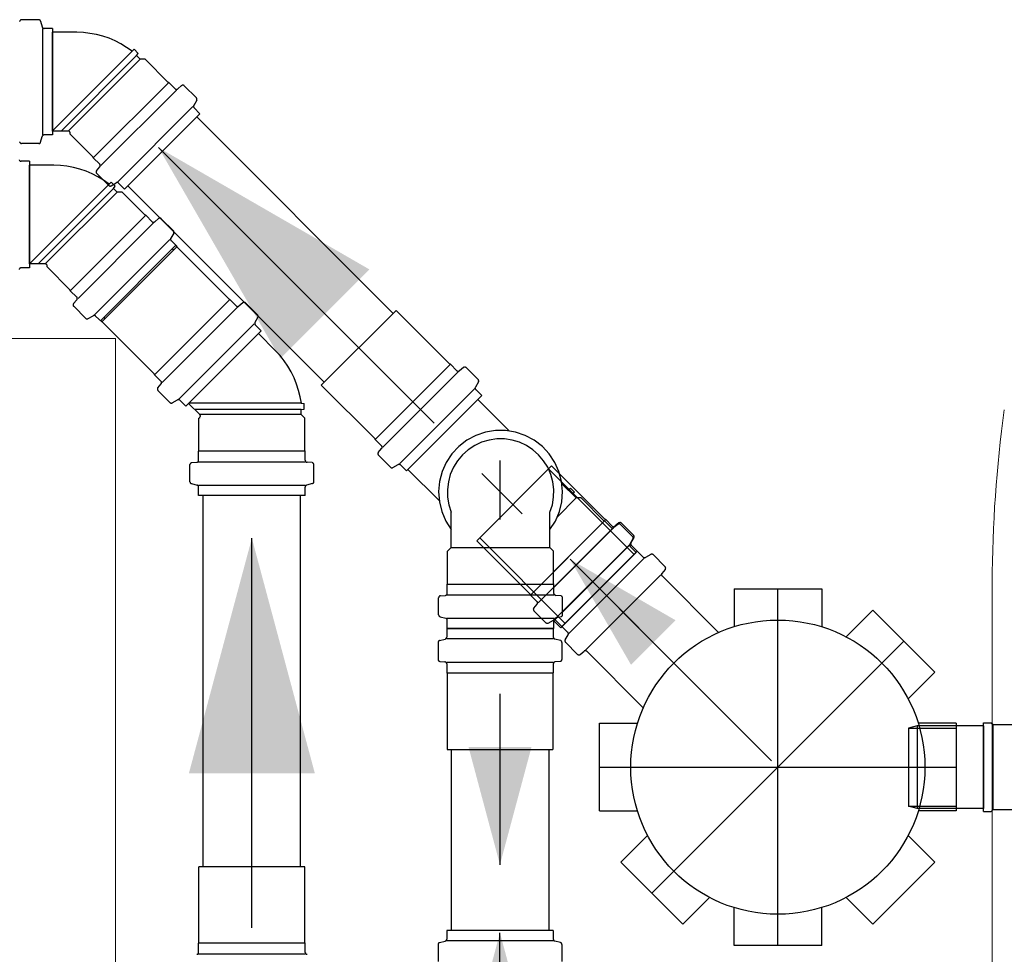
# Model space of a CAD drawing. Header units: millimetres. Extents: x 252 to 294, y 11.7 to 33.4.
# Tile 14 of 32: x 264.2 to 265.2, y 14 to 15. Entities that reach past the tile are written whole.
import ezdxf

# ---------------------------------------------------------------- set-up
doc = ezdxf.new("R2010")
doc.units = ezdxf.units.MM
doc.header["$LTSCALE"] = 10
doc.linetypes.add('DASHDOT', pattern=[2.54, 1.27, -0.635, 0, -0.635])
for name, color, linetype in [('CV-Condutos', 251, 'Continuous'), ('CV-Sentido conduto', 7, 'Continuous'), ('P-SANR-FIXT', 7, 'Continuous'), ('Simbolos', 251, 'Continuous'), ('Simbolos_int', 251, 'Continuous'), ('TQ-Condutos', 251, 'Continuous'), ('TQ-Sentido conduto', 251, 'Continuous')]:
    doc.layers.add(name, color=color, linetype=linetype)
doc.layers.add('IFC-Sapata-Contorno', color=253, linetype='Continuous', lineweight=5)

msp = doc.modelspace()

# ---------------------------------------------------------------- hatches: boundary and pattern name
at = {"layer": 'CV-Condutos', "linetype": 'Continuous'}
msp.add_hatch(color=11, dxfattribs=at).paths.add_polyline_path([(264.6654, 14.0236), (264.6266, 13.8787), (264.7043, 13.8787)])
at = {"layer": 'CV-Sentido conduto', "linetype": 'Continuous'}
msp.add_hatch(color=9, dxfattribs=at).paths.add_polyline_path([(264.6654, 14.0935), (264.6978, 14.2143), (264.6331, 14.2143)])
at = {"layer": 'TQ-Sentido conduto', "linetype": 'Continuous'}
for points in [[(264.3149, 14.8294), (264.4399, 14.6129), (264.5314, 14.7044)], [(264.4107, 14.4285), (264.346, 14.1871), (264.4754, 14.1871)], [(264.7374, 14.4069), (264.7999, 14.2987), (264.8456, 14.3444)]]:
    msp.add_hatch(color=92, dxfattribs=at).paths.add_polyline_path(points)

# ---------------------------------------------------------------- linework, layer by layer
at = {"layer": 'CV-Condutos'}
for p, q in [((264.6154, 14.2118), (264.6154, 14.0258)), ((264.7154, 14.2118), (264.7154, 14.0258))]:
    msp.add_line(p, q, dxfattribs=at)
msp.add_lwpolyline([(264.6654, 13.6736), (264.6654, 14.0236)], dxfattribs=at)
at = {"layer": 'CV-Sentido conduto'}
msp.add_lwpolyline([(264.6654, 14.269), (264.6654, 14.0935)], dxfattribs=at)
at = {"layer": 'IFC-Sapata-Contorno', "lineweight": 5}
for p, q in [((264.2707, 14.6336), (263.6507, 14.6336)), ((264.2707, 13.7136), (264.2707, 14.6336))]:
    msp.add_line(p, q, dxfattribs=at)
at = {"layer": 'P-SANR-FIXT', "lineweight": 5}
msp.add_line((265.1708, 14.3829), (265.1708, 13.7336), dxfattribs=at)
msp.add_arc((266.5261, 14.3773), 1.3554, 172.2355, 179.7645, dxfattribs=at)
at = {"layer": 'Simbolos'}
for p, q in [((264.1919, 14.9607), (264.1743, 14.9607)), ((264.1938, 14.9592), (264.1954, 14.9533)), ((264.206, 14.9518), (264.1973, 14.9518)), ((264.206, 14.9518), (264.206, 14.8424)), ((264.2309, 14.9478), (264.206, 14.9478)), ((264.2877, 14.9284), (264.29, 14.9303)), ((264.2941, 14.9261), (264.29, 14.9303)), ((264.2922, 14.9238), (264.2941, 14.9261)), ((264.2959, 14.9202), (264.2922, 14.9238)), ((264.301, 14.9202), (264.2959, 14.9202)), ((264.3247, 14.8964), (264.301, 14.9202)), ((264.3253, 14.8964), (264.3247, 14.8964)), ((264.3319, 14.8898), (264.3253, 14.8964)), ((264.3386, 14.8931), (264.3346, 14.8897)), ((264.3537, 14.8805), (264.3413, 14.8929)), ((264.3541, 14.8781), (264.351, 14.8728)), ((264.3574, 14.8642), (264.3513, 14.8704)), ((264.3574, 14.8642), (264.2801, 14.7869)), ((264.1938, 14.835), (264.1954, 14.8409)), ((264.206, 14.8424), (264.1973, 14.8424)), ((264.2222, 14.8464), (264.206, 14.8464)), ((264.2242, 14.8434), (264.2242, 14.8444)), ((264.2479, 14.8196), (264.2242, 14.8434)), ((264.1919, 14.8335), (264.1743, 14.8335)), ((264.2479, 14.819), (264.2479, 14.8196)), ((264.2545, 14.8124), (264.2479, 14.819)), ((264.1824, 14.8154), (264.1737, 14.8154)), ((264.1824, 14.8154), (264.1824, 14.706)), ((264.2073, 14.8114), (264.1824, 14.8114)), ((264.2513, 14.8057), (264.2547, 14.8097)), ((264.2638, 14.7906), (264.2514, 14.803)), ((264.2641, 14.792), (264.2664, 14.7939)), ((264.2662, 14.7903), (264.2715, 14.7934)), ((264.2705, 14.7897), (264.2664, 14.7939)), ((264.2686, 14.7874), (264.2705, 14.7897)), ((264.2801, 14.7869), (264.2739, 14.793)), ((264.2723, 14.7838), (264.2686, 14.7874)), ((264.2774, 14.7838), (264.2723, 14.7838)), ((264.3011, 14.76), (264.2774, 14.7838)), ((264.3017, 14.76), (264.3011, 14.76)), ((264.3083, 14.7534), (264.3017, 14.76)), ((264.315, 14.7566), (264.311, 14.7532)), ((264.3301, 14.7441), (264.3177, 14.7565)), ((264.3305, 14.7417), (264.3274, 14.7364)), ((264.3339, 14.7278), (264.2565, 14.6505)), ((264.3339, 14.7278), (264.3277, 14.734)), ((264.3876, 14.6736), (264.3323, 14.7288)), ((264.1986, 14.71), (264.1824, 14.71)), ((264.2006, 14.707), (264.2006, 14.708)), ((264.1824, 14.706), (264.1737, 14.706)), ((264.2243, 14.6832), (264.2006, 14.707)), ((264.2243, 14.6826), (264.2243, 14.6832)), ((264.2309, 14.676), (264.2243, 14.6826)), ((264.2277, 14.6693), (264.2311, 14.6733)), ((264.3881, 14.6736), (264.3876, 14.6736)), ((264.3947, 14.6669), (264.3881, 14.6736)), ((264.4015, 14.6702), (264.3974, 14.6668)), ((264.4166, 14.6577), (264.4042, 14.6701)), ((264.2402, 14.6542), (264.2278, 14.6666)), ((264.614, 14.6071), (264.5587, 14.6624)), ((264.2426, 14.6539), (264.2479, 14.6569)), ((264.2565, 14.6505), (264.2503, 14.6566)), ((264.3108, 14.5968), (264.2555, 14.652)), ((264.4169, 14.6553), (264.4138, 14.65)), ((264.4203, 14.6414), (264.4141, 14.6475)), ((264.4203, 14.6414), (264.3429, 14.564)), ((264.4351, 14.6209), (264.4175, 14.6386)), ((264.6145, 14.6071), (264.614, 14.6071)), ((264.6212, 14.6005), (264.6145, 14.6071)), ((264.3108, 14.5962), (264.3108, 14.5968)), ((264.6279, 14.6038), (264.6239, 14.6004)), ((264.643, 14.5913), (264.6306, 14.6037)), ((264.3174, 14.5896), (264.3108, 14.5962)), ((264.3141, 14.5828), (264.3175, 14.5869)), ((264.6433, 14.5889), (264.6402, 14.5835)), ((264.3266, 14.5677), (264.3142, 14.5801)), ((264.5372, 14.5304), (264.482, 14.5856)), ((264.6467, 14.575), (264.6406, 14.5811)), ((264.329, 14.5674), (264.3344, 14.5705)), ((264.3429, 14.564), (264.3368, 14.5702)), ((264.3572, 14.5554), (264.3458, 14.5669)), ((264.4614, 14.5671), (264.4644, 14.5668)), ((264.4644, 14.5609), (264.4644, 14.5668)), ((264.6467, 14.575), (264.5693, 14.4976)), ((264.6747, 14.5388), (264.6426, 14.5709)), ((264.4614, 14.5607), (264.4644, 14.5609)), ((264.4614, 14.5555), (264.4614, 14.5607)), ((264.3564, 14.5519), (264.3572, 14.5526)), ((264.3564, 14.5183), (264.3564, 14.5519)), ((264.465, 14.5519), (264.4614, 14.5555)), ((264.465, 14.5183), (264.465, 14.5519)), ((264.5372, 14.5298), (264.5372, 14.5304)), ((264.5438, 14.5232), (264.5372, 14.5298)), ((264.356, 14.5179), (264.3564, 14.5183)), ((264.356, 14.5085), (264.356, 14.5179)), ((264.4654, 14.5179), (264.465, 14.5183)), ((264.4654, 14.5085), (264.4654, 14.5179)), ((264.5405, 14.5164), (264.5439, 14.5205)), ((264.349, 14.5061), (264.3542, 14.5065)), ((264.4725, 14.5061), (264.4673, 14.5065)), ((264.553, 14.5013), (264.5407, 14.5137)), ((264.3471, 14.4865), (264.3471, 14.5041)), ((264.4743, 14.4865), (264.4743, 14.5041)), ((264.5555, 14.501), (264.5608, 14.5041)), ((264.5693, 14.4976), (264.5632, 14.5038)), ((264.603, 14.4671), (264.5709, 14.4992)), ((264.7735, 14.4476), (264.7183, 14.5028)), ((264.3486, 14.4846), (264.3546, 14.483)), ((264.356, 14.4724), (264.356, 14.4811)), ((264.4654, 14.4724), (264.4654, 14.4811)), ((264.4729, 14.4846), (264.4669, 14.483)), ((264.7437, 14.4699), (264.729, 14.4845)), ((264.7355, 14.4781), (264.7378, 14.48)), ((264.7419, 14.4758), (264.7378, 14.48)), ((264.74, 14.4735), (264.7419, 14.4758)), ((264.4654, 14.4724), (264.356, 14.4724)), ((264.7488, 14.4699), (264.7437, 14.4699)), ((264.7725, 14.4461), (264.7488, 14.4699)), ((264.6153, 14.4189), (264.6153, 14.4553)), ((264.7167, 14.4189), (264.7167, 14.4553)), ((264.7731, 14.4461), (264.7725, 14.4461)), ((264.7797, 14.4395), (264.7731, 14.4461)), ((264.7741, 14.4476), (264.7735, 14.4476)), ((264.7807, 14.441), (264.7741, 14.4476)), ((264.7865, 14.4427), (264.7824, 14.4394)), ((264.7875, 14.4442), (264.7834, 14.4408)), ((264.8015, 14.4302), (264.7892, 14.4426)), ((264.8026, 14.4317), (264.7902, 14.4441)), ((264.6968, 14.3708), (264.6415, 14.426)), ((264.8019, 14.4278), (264.7988, 14.4225)), ((264.8029, 14.4293), (264.7998, 14.424)), ((264.6117, 14.4153), (264.6153, 14.4189)), ((264.6117, 14.3817), (264.6117, 14.4153)), ((264.7203, 14.4153), (264.7167, 14.4189)), ((264.7203, 14.3817), (264.7203, 14.4153)), ((264.7289, 14.338), (264.8063, 14.4154)), ((264.8063, 14.4154), (264.7289, 14.338)), ((264.8053, 14.4139), (264.7991, 14.4201)), ((264.8063, 14.4154), (264.8001, 14.4215)), ((264.8063, 14.4154), (264.8124, 14.4092)), ((264.8053, 14.4139), (264.7279, 14.3366)), ((264.8202, 14.412), (264.8149, 14.4089)), ((264.8226, 14.4117), (264.835, 14.3993)), ((264.8351, 14.3966), (264.8317, 14.3925)), ((264.8318, 14.3898), (264.8899, 14.3318)), ((264.6113, 14.3813), (264.6117, 14.3817)), ((264.6113, 14.3719), (264.6113, 14.3813)), ((264.7207, 14.3813), (264.7203, 14.3817)), ((264.7207, 14.3719), (264.7207, 14.3813)), ((264.9057, 14.3766), (264.9057, 14.3377)), ((264.9057, 14.3766), (264.9957, 14.3766)), ((264.9957, 14.3766), (264.9957, 14.3377)), ((264.6024, 14.3499), (264.6024, 14.3675)), ((264.6043, 14.3695), (264.6095, 14.3699)), ((264.6968, 14.3702), (264.6968, 14.3708)), ((264.7034, 14.3636), (264.6968, 14.3702)), ((264.7278, 14.3695), (264.7226, 14.3699)), ((264.7296, 14.3499), (264.7296, 14.3675)), ((264.7001, 14.3568), (264.7035, 14.3609)), ((264.7126, 14.3418), (264.7002, 14.3541)), ((265.0483, 14.3548), (265.0208, 14.3273)), ((265.0483, 14.3548), (265.112, 14.2912)), ((264.6039, 14.348), (264.6099, 14.3464)), ((264.6113, 14.3358), (264.6113, 14.3445)), ((264.715, 14.3414), (264.7204, 14.3445)), ((264.7207, 14.3358), (264.7207, 14.3445)), ((264.7282, 14.348), (264.7222, 14.3464)), ((264.7289, 14.338), (264.7228, 14.3442)), ((264.6107, 14.3358), (264.7201, 14.3358)), ((264.6107, 14.3358), (264.6107, 14.3271)), ((264.7207, 14.3358), (264.6113, 14.3358)), ((264.7201, 14.3358), (264.7201, 14.3271)), ((264.7279, 14.3366), (264.7218, 14.3427)), ((264.7289, 14.338), (264.7351, 14.3319)), ((264.6033, 14.3236), (264.6093, 14.3251)), ((264.7276, 14.3236), (264.7216, 14.3251)), ((264.7323, 14.3242), (264.7354, 14.3295)), ((264.6018, 14.3216), (264.6018, 14.3041)), ((264.729, 14.3216), (264.729, 14.3041)), ((264.7326, 14.3217), (264.745, 14.3093)), ((264.7477, 14.3092), (264.7518, 14.3126)), ((264.7545, 14.3125), (264.8125, 14.2544)), ((264.6037, 14.3021), (264.6089, 14.3016)), ((264.6107, 14.2996), (264.6107, 14.2903)), ((264.7201, 14.2996), (264.7201, 14.2903)), ((264.7272, 14.3021), (264.722, 14.3016)), ((264.6107, 14.2903), (264.6111, 14.2899)), ((264.6111, 14.2899), (264.6111, 14.2118)), ((264.7201, 14.2903), (264.7197, 14.2899)), ((264.7197, 14.2899), (264.7197, 14.2118)), ((265.112, 14.2912), (265.0845, 14.2637)), ((264.7677, 14.2386), (264.8066, 14.2386)), ((264.7677, 14.1486), (264.7677, 14.2386)), ((265.0937, 14.236), (265.0848, 14.2336)), ((265.1617, 14.236), (265.0937, 14.236)), ((265.1337, 14.2386), (265.0949, 14.2386)), ((265.1337, 14.2386), (265.1337, 14.1486)), ((265.1617, 14.148), (265.1617, 14.2392)), ((265.1617, 14.2392), (265.1697, 14.2392)), ((265.1617, 14.236), (265.1617, 14.1512)), ((265.1697, 14.2392), (265.1717, 14.2372)), ((265.1717, 14.2372), (265.2017, 14.2372)), ((265.0937, 14.1512), (265.0848, 14.1536)), ((264.7677, 14.1486), (264.8066, 14.1486)), ((265.1617, 14.1512), (265.0937, 14.1512)), ((265.1337, 14.1486), (265.0949, 14.1486)), ((265.1617, 14.148), (265.1697, 14.148)), ((265.1697, 14.148), (265.1717, 14.15)), ((265.1717, 14.15), (265.1987, 14.15)), ((264.7895, 14.096), (264.817, 14.1235)), ((265.112, 14.096), (265.0845, 14.1235)), ((264.3564, 14.0133), (264.3564, 14.0914)), ((264.465, 14.0133), (264.465, 14.0914)), ((264.8532, 14.0324), (264.7895, 14.096)), ((265.112, 14.096), (265.0483, 14.0324)), ((264.8532, 14.0324), (264.8806, 14.0598)), ((265.0483, 14.0324), (265.0208, 14.0598)), ((264.9057, 14.0106), (264.9057, 14.0494)), ((264.9957, 14.0106), (264.9957, 14.0494)), ((264.7201, 14.0258), (264.6107, 14.0258)), ((264.6107, 14.0258), (264.6107, 14.0171)), ((264.7201, 14.0258), (264.7201, 14.0171)), ((264.356, 14.0129), (264.3564, 14.0133)), ((264.356, 14.0035), (264.356, 14.0129)), ((264.4654, 14.0129), (264.465, 14.0133)), ((264.4654, 14.0035), (264.4654, 14.0129)), ((264.6018, 14.0116), (264.6018, 13.9941)), ((264.6033, 14.0136), (264.6093, 14.0151)), ((264.7276, 14.0136), (264.7216, 14.0151)), ((264.729, 14.0116), (264.729, 13.9941)), ((264.9957, 14.0106), (264.9057, 14.0106))]:
    msp.add_line(p, q, dxfattribs=at)
for points in [[(264.1743, 14.9607), (264.174, 14.9607), (264.1737, 14.9606), (264.1734, 14.9605), (264.1731, 14.9603), (264.1729, 14.9601), (264.1727, 14.9598), (264.1725, 14.9595), (264.1724, 14.9592), (264.1723, 14.9589)], [(264.1938, 14.9592), (264.1937, 14.9595), (264.1936, 14.9598), (264.1934, 14.96), (264.1932, 14.9602), (264.193, 14.9604), (264.1927, 14.9605), (264.1924, 14.9606), (264.1921, 14.9607), (264.1919, 14.9607)], [(264.1954, 14.9533), (264.1955, 14.953), (264.1956, 14.9528), (264.1958, 14.9525), (264.196, 14.9523), (264.1962, 14.9521), (264.1965, 14.952), (264.1967, 14.9519), (264.197, 14.9518), (264.1973, 14.9518)], [(264.2877, 14.9284), (264.2821, 14.9323), (264.2763, 14.9358), (264.2703, 14.9389), (264.2641, 14.9416), (264.2576, 14.9438), (264.2511, 14.9455), (264.2444, 14.9467), (264.2377, 14.9475), (264.2309, 14.9478)], [(264.3319, 14.8898), (264.3321, 14.8896), (264.3324, 14.8894), (264.3327, 14.8893), (264.3331, 14.8892), (264.3334, 14.8892), (264.3337, 14.8892), (264.334, 14.8893), (264.3343, 14.8895), (264.3346, 14.8897)], [(264.3413, 14.8929), (264.3411, 14.8931), (264.3408, 14.8933), (264.3405, 14.8934), (264.3402, 14.8935), (264.3398, 14.8935), (264.3395, 14.8935), (264.3392, 14.8934), (264.3389, 14.8932), (264.3386, 14.893)], [(264.354, 14.8781), (264.3542, 14.8784), (264.3543, 14.8787), (264.3543, 14.8789), (264.3543, 14.8792), (264.3543, 14.8795), (264.3542, 14.8798), (264.3541, 14.8801), (264.3539, 14.8803), (264.3537, 14.8805)], [(264.351, 14.8728), (264.3509, 14.8725), (264.3508, 14.8723), (264.3507, 14.872), (264.3507, 14.8717), (264.3508, 14.8714), (264.3508, 14.8711), (264.351, 14.8708), (264.3511, 14.8706), (264.3513, 14.8704)], [(264.1973, 14.8424), (264.197, 14.8424), (264.1967, 14.8423), (264.1965, 14.8422), (264.1962, 14.8421), (264.196, 14.8419), (264.1958, 14.8417), (264.1956, 14.8415), (264.1955, 14.8412), (264.1954, 14.8409)], [(264.2242, 14.8444), (264.2242, 14.8446), (264.2241, 14.8448), (264.2241, 14.8449), (264.224, 14.8451), (264.224, 14.8453), (264.2239, 14.8454), (264.2238, 14.8456), (264.2237, 14.8457), (264.2236, 14.8458), (264.2235, 14.8459), (264.2233, 14.846), (264.2232, 14.8461), (264.223, 14.8462), (264.2228, 14.8463), (264.2227, 14.8463), (264.2225, 14.8464), (264.2223, 14.8464), (264.2222, 14.8464)], [(264.1723, 14.8353), (264.1724, 14.835), (264.1725, 14.8347), (264.1727, 14.8344), (264.1729, 14.8342), (264.1731, 14.8339), (264.1734, 14.8338), (264.1737, 14.8336), (264.174, 14.8335), (264.1743, 14.8335)], [(264.1919, 14.8335), (264.1921, 14.8335), (264.1924, 14.8336), (264.1927, 14.8337), (264.193, 14.8338), (264.1932, 14.834), (264.1934, 14.8342), (264.1936, 14.8345), (264.1937, 14.8347), (264.1938, 14.835)], [(264.1718, 14.8169), (264.1719, 14.8166), (264.172, 14.8164), (264.1722, 14.8161), (264.1724, 14.8159), (264.1726, 14.8157), (264.1729, 14.8156), (264.1731, 14.8155), (264.1734, 14.8154), (264.1737, 14.8154)], [(264.2641, 14.792), (264.2585, 14.7959), (264.2527, 14.7994), (264.2467, 14.8025), (264.2405, 14.8051), (264.234, 14.8073), (264.2275, 14.8091), (264.2208, 14.8103), (264.2141, 14.8111), (264.2073, 14.8114)], [(264.2547, 14.8097), (264.2548, 14.81), (264.255, 14.8103), (264.2551, 14.8106), (264.2551, 14.8109), (264.2551, 14.8113), (264.255, 14.8116), (264.2549, 14.8119), (264.2547, 14.8122), (264.2545, 14.8124)], [(264.2513, 14.8057), (264.2511, 14.8054), (264.2509, 14.8051), (264.2509, 14.8048), (264.2508, 14.8045), (264.2508, 14.8041), (264.2509, 14.8038), (264.251, 14.8035), (264.2512, 14.8032), (264.2514, 14.803)], [(264.2638, 14.7906), (264.264, 14.7904), (264.2643, 14.7902), (264.2645, 14.7901), (264.2648, 14.79), (264.2651, 14.79), (264.2654, 14.79), (264.2657, 14.7901), (264.2659, 14.7901), (264.2662, 14.7903)], [(264.2739, 14.793), (264.2737, 14.7932), (264.2735, 14.7934), (264.2732, 14.7935), (264.2729, 14.7936), (264.2726, 14.7936), (264.2724, 14.7936), (264.2721, 14.7936), (264.2718, 14.7935), (264.2715, 14.7933)], [(264.3083, 14.7534), (264.3085, 14.7532), (264.3088, 14.753), (264.3091, 14.7529), (264.3095, 14.7528), (264.3098, 14.7528), (264.3101, 14.7528), (264.3104, 14.7529), (264.3107, 14.7531), (264.311, 14.7533)], [(264.3177, 14.7565), (264.3175, 14.7567), (264.3172, 14.7569), (264.3169, 14.757), (264.3166, 14.7571), (264.3163, 14.7571), (264.3159, 14.7571), (264.3156, 14.757), (264.3153, 14.7568), (264.315, 14.7566)], [(264.3304, 14.7417), (264.3306, 14.742), (264.3307, 14.7423), (264.3307, 14.7425), (264.3307, 14.7428), (264.3307, 14.7431), (264.3306, 14.7434), (264.3305, 14.7437), (264.3303, 14.7439), (264.3301, 14.7441)], [(264.3274, 14.7364), (264.3273, 14.7361), (264.3272, 14.7358), (264.3271, 14.7356), (264.3271, 14.7353), (264.3272, 14.735), (264.3272, 14.7347), (264.3274, 14.7344), (264.3275, 14.7342), (264.3277, 14.734)], [(264.2006, 14.708), (264.2005, 14.7083), (264.2004, 14.7087), (264.2003, 14.709), (264.2001, 14.7093), (264.1999, 14.7095), (264.1996, 14.7097), (264.1993, 14.7099), (264.1989, 14.71), (264.1986, 14.71)], [(264.1737, 14.706), (264.1734, 14.706), (264.1731, 14.7059), (264.1729, 14.7058), (264.1726, 14.7057), (264.1724, 14.7055), (264.1722, 14.7053), (264.172, 14.7051), (264.1719, 14.7048), (264.1718, 14.7045)], [(264.2277, 14.6693), (264.2275, 14.669), (264.2273, 14.6687), (264.2273, 14.6684), (264.2272, 14.6681), (264.2272, 14.6677), (264.2273, 14.6674), (264.2274, 14.6671), (264.2276, 14.6668), (264.2278, 14.6666)], [(264.2311, 14.6733), (264.2312, 14.6736), (264.2314, 14.6739), (264.2315, 14.6742), (264.2315, 14.6745), (264.2315, 14.6749), (264.2314, 14.6752), (264.2313, 14.6755), (264.2312, 14.6758), (264.2309, 14.676)], [(264.4042, 14.6701), (264.4039, 14.6703), (264.4037, 14.6705), (264.4033, 14.6706), (264.403, 14.6706), (264.4027, 14.6707), (264.4024, 14.6706), (264.4021, 14.6705), (264.4018, 14.6704), (264.4015, 14.6702)], [(264.2503, 14.6566), (264.2501, 14.6568), (264.2499, 14.657), (264.2496, 14.6571), (264.2493, 14.6572), (264.249, 14.6572), (264.2488, 14.6572), (264.2485, 14.6571), (264.2482, 14.6571), (264.2479, 14.6569)], [(264.3947, 14.6669), (264.395, 14.6667), (264.3953, 14.6666), (264.3956, 14.6664), (264.3959, 14.6664), (264.3962, 14.6664), (264.3966, 14.6664), (264.3969, 14.6665), (264.3972, 14.6666), (264.3974, 14.6668)], [(264.4169, 14.6553), (264.417, 14.6555), (264.4171, 14.6558), (264.4172, 14.6561), (264.4172, 14.6564), (264.4171, 14.6567), (264.417, 14.657), (264.4169, 14.6572), (264.4168, 14.6575), (264.4166, 14.6577)], [(264.2402, 14.6542), (264.2404, 14.654), (264.2407, 14.6538), (264.2409, 14.6537), (264.2412, 14.6536), (264.2415, 14.6536), (264.2418, 14.6536), (264.2421, 14.6537), (264.2423, 14.6537), (264.2426, 14.6539)], [(264.4138, 14.6499), (264.4137, 14.6497), (264.4136, 14.6494), (264.4136, 14.6491), (264.4136, 14.6488), (264.4136, 14.6485), (264.4137, 14.6483), (264.4138, 14.648), (264.414, 14.6478), (264.4141, 14.6475)], [(264.4615, 14.5671), (264.4603, 14.5738), (264.4587, 14.5803), (264.4566, 14.5868), (264.4541, 14.5931), (264.4511, 14.5992), (264.4477, 14.605), (264.4439, 14.6106), (264.4397, 14.616), (264.4351, 14.621)], [(264.6212, 14.6005), (264.6214, 14.6003), (264.6217, 14.6001), (264.622, 14.6), (264.6223, 14.6), (264.6226, 14.5999), (264.623, 14.6), (264.6233, 14.6001), (264.6236, 14.6002), (264.6239, 14.6004)], [(264.6306, 14.6037), (264.6303, 14.6039), (264.6301, 14.6041), (264.6298, 14.6042), (264.6294, 14.6042), (264.6291, 14.6043), (264.6288, 14.6042), (264.6285, 14.6041), (264.6282, 14.604), (264.6279, 14.6038)], [(264.3175, 14.5869), (264.3177, 14.5871), (264.3178, 14.5874), (264.3179, 14.5878), (264.318, 14.5881), (264.318, 14.5884), (264.3179, 14.5887), (264.3178, 14.589), (264.3176, 14.5893), (264.3174, 14.5896)], [(264.6433, 14.5889), (264.6434, 14.5891), (264.6435, 14.5894), (264.6436, 14.5897), (264.6436, 14.59), (264.6435, 14.5903), (264.6435, 14.5905), (264.6433, 14.5908), (264.6432, 14.5911), (264.643, 14.5913)], [(264.3141, 14.5828), (264.3139, 14.5826), (264.3138, 14.5823), (264.3137, 14.5819), (264.3137, 14.5816), (264.3137, 14.5813), (264.3137, 14.581), (264.3139, 14.5807), (264.314, 14.5804), (264.3142, 14.5801)], [(264.6402, 14.5835), (264.6401, 14.5833), (264.64, 14.583), (264.64, 14.5827), (264.64, 14.5824), (264.64, 14.5821), (264.6401, 14.5819), (264.6402, 14.5816), (264.6404, 14.5813), (264.6406, 14.5811)], [(264.3266, 14.5677), (264.3269, 14.5676), (264.3271, 14.5674), (264.3274, 14.5673), (264.3276, 14.5672), (264.3279, 14.5672), (264.3282, 14.5672), (264.3285, 14.5672), (264.3288, 14.5673), (264.329, 14.5674)], [(264.3368, 14.5702), (264.3366, 14.5704), (264.3363, 14.5705), (264.3361, 14.5706), (264.3358, 14.5707), (264.3355, 14.5708), (264.3352, 14.5708), (264.3349, 14.5707), (264.3346, 14.5706), (264.3344, 14.5705)], [(264.3572, 14.5526), (264.3574, 14.5529), (264.3576, 14.5532), (264.3577, 14.5535), (264.3578, 14.5538), (264.3578, 14.5542), (264.3577, 14.5545), (264.3576, 14.5549), (264.3574, 14.5552), (264.3572, 14.5554)], [(264.7167, 14.4553), (264.7192, 14.4628), (264.7205, 14.4706), (264.7207, 14.4785), (264.7197, 14.4864), (264.7176, 14.494), (264.7144, 14.5013), (264.7102, 14.508), (264.7051, 14.514), (264.6992, 14.5193), (264.6926, 14.5236), (264.6854, 14.527), (264.6778, 14.5292), (264.67, 14.5304), (264.6621, 14.5304), (264.6542, 14.5292), (264.6466, 14.527), (264.6395, 14.5236), (264.6328, 14.5193), (264.6269, 14.514), (264.6218, 14.508), (264.6176, 14.5013), (264.6144, 14.494), (264.6124, 14.4864), (264.6114, 14.4785), (264.6116, 14.4706), (264.6129, 14.4628), (264.6153, 14.4553)], [(264.5405, 14.5164), (264.5403, 14.5162), (264.5402, 14.5159), (264.5401, 14.5155), (264.5401, 14.5152), (264.5401, 14.5149), (264.5402, 14.5146), (264.5403, 14.5143), (264.5404, 14.514), (264.5407, 14.5137)], [(264.5439, 14.5205), (264.5441, 14.5207), (264.5442, 14.521), (264.5443, 14.5214), (264.5444, 14.5217), (264.5444, 14.522), (264.5443, 14.5223), (264.5442, 14.5226), (264.544, 14.5229), (264.5438, 14.5232)], [(264.349, 14.506), (264.3486, 14.506), (264.3483, 14.5059), (264.348, 14.5057), (264.3478, 14.5055), (264.3476, 14.5053), (264.3474, 14.505), (264.3473, 14.5047), (264.3472, 14.5044), (264.3471, 14.5041)], [(264.3542, 14.5065), (264.3545, 14.5066), (264.3549, 14.5067), (264.3551, 14.5068), (264.3554, 14.507), (264.3556, 14.5073), (264.3558, 14.5076), (264.3559, 14.5079), (264.356, 14.5082), (264.356, 14.5085)], [(264.4654, 14.5085), (264.4655, 14.5082), (264.4656, 14.5079), (264.4657, 14.5076), (264.4659, 14.5073), (264.4661, 14.507), (264.4663, 14.5068), (264.4666, 14.5067), (264.4669, 14.5066), (264.4673, 14.5065)], [(264.4743, 14.5041), (264.4743, 14.5044), (264.4742, 14.5047), (264.4741, 14.505), (264.4739, 14.5053), (264.4737, 14.5055), (264.4734, 14.5057), (264.4732, 14.5059), (264.4728, 14.506), (264.4725, 14.506)], [(264.553, 14.5013), (264.5533, 14.5011), (264.5535, 14.501), (264.5538, 14.5009), (264.5541, 14.5008), (264.5543, 14.5008), (264.5546, 14.5008), (264.5549, 14.5008), (264.5552, 14.5009), (264.5555, 14.501)], [(264.5632, 14.5038), (264.563, 14.504), (264.5627, 14.5041), (264.5625, 14.5042), (264.5622, 14.5043), (264.5619, 14.5044), (264.5616, 14.5043), (264.5613, 14.5043), (264.561, 14.5042), (264.5608, 14.5041)], [(264.3471, 14.4865), (264.3472, 14.4862), (264.3472, 14.486), (264.3473, 14.4857), (264.3475, 14.4854), (264.3477, 14.4852), (264.3479, 14.485), (264.3481, 14.4848), (264.3484, 14.4847), (264.3486, 14.4846)], [(264.4729, 14.4846), (264.4731, 14.4847), (264.4734, 14.4848), (264.4736, 14.485), (264.4738, 14.4852), (264.474, 14.4854), (264.4742, 14.4857), (264.4743, 14.486), (264.4743, 14.4862), (264.4743, 14.4865)], [(264.356, 14.4811), (264.356, 14.4814), (264.356, 14.4816), (264.3559, 14.4819), (264.3557, 14.4822), (264.3555, 14.4824), (264.3553, 14.4826), (264.3551, 14.4828), (264.3548, 14.4829), (264.3546, 14.483)], [(264.4669, 14.483), (264.4667, 14.4829), (264.4664, 14.4828), (264.4662, 14.4826), (264.466, 14.4824), (264.4658, 14.4822), (264.4656, 14.4819), (264.4655, 14.4816), (264.4655, 14.4814), (264.4654, 14.4811)], [(264.7797, 14.4395), (264.78, 14.4393), (264.7802, 14.4391), (264.7806, 14.439), (264.7809, 14.4389), (264.7812, 14.4389), (264.7815, 14.4389), (264.7818, 14.439), (264.7821, 14.4392), (264.7824, 14.4394)], [(264.7807, 14.441), (264.781, 14.4407), (264.7813, 14.4406), (264.7816, 14.4405), (264.7819, 14.4404), (264.7822, 14.4404), (264.7825, 14.4404), (264.7829, 14.4405), (264.7832, 14.4406), (264.7834, 14.4408)], [(264.7892, 14.4426), (264.7889, 14.4428), (264.7886, 14.443), (264.7883, 14.4431), (264.788, 14.4432), (264.7877, 14.4432), (264.7873, 14.4432), (264.787, 14.4431), (264.7867, 14.4429), (264.7865, 14.4427)], [(264.7902, 14.4441), (264.7899, 14.4443), (264.7896, 14.4445), (264.7893, 14.4446), (264.789, 14.4447), (264.7887, 14.4447), (264.7884, 14.4446), (264.788, 14.4445), (264.7877, 14.4444), (264.7875, 14.4442)], [(264.8019, 14.4278), (264.802, 14.4281), (264.8021, 14.4284), (264.8021, 14.4286), (264.8021, 14.4289), (264.8021, 14.4292), (264.802, 14.4295), (264.8019, 14.4298), (264.8017, 14.43), (264.8015, 14.4302)], [(264.8029, 14.4293), (264.803, 14.4296), (264.8031, 14.4298), (264.8031, 14.4301), (264.8031, 14.4304), (264.8031, 14.4307), (264.803, 14.431), (264.8029, 14.4312), (264.8028, 14.4315), (264.8026, 14.4317)], [(264.7988, 14.4225), (264.7987, 14.4222), (264.7986, 14.422), (264.7985, 14.4217), (264.7985, 14.4214), (264.7986, 14.4211), (264.7987, 14.4208), (264.7988, 14.4205), (264.7989, 14.4203), (264.7991, 14.4201)], [(264.7998, 14.424), (264.7997, 14.4237), (264.7996, 14.4234), (264.7996, 14.4231), (264.7995, 14.4228), (264.7996, 14.4226), (264.7997, 14.4223), (264.7998, 14.422), (264.7999, 14.4218), (264.8001, 14.4215)], [(264.8124, 14.4092), (264.8127, 14.4091), (264.8129, 14.4089), (264.8132, 14.4088), (264.8134, 14.4087), (264.8137, 14.4087), (264.814, 14.4087), (264.8143, 14.4087), (264.8146, 14.4088), (264.8148, 14.4089)], [(264.8226, 14.4117), (264.8224, 14.4119), (264.8221, 14.412), (264.8219, 14.4121), (264.8216, 14.4122), (264.8213, 14.4123), (264.821, 14.4123), (264.8207, 14.4122), (264.8204, 14.4121), (264.8202, 14.412)], [(264.8351, 14.3966), (264.8353, 14.3969), (264.8354, 14.3972), (264.8355, 14.3975), (264.8356, 14.3978), (264.8355, 14.3981), (264.8355, 14.3984), (264.8354, 14.3988), (264.8352, 14.399), (264.835, 14.3993)], [(264.8317, 14.3925), (264.8315, 14.3923), (264.8314, 14.392), (264.8313, 14.3917), (264.8313, 14.3913), (264.8313, 14.391), (264.8313, 14.3907), (264.8315, 14.3904), (264.8316, 14.3901), (264.8318, 14.3898)], [(264.6043, 14.3695), (264.6039, 14.3694), (264.6036, 14.3693), (264.6033, 14.3692), (264.6031, 14.369), (264.6029, 14.3687), (264.6027, 14.3684), (264.6025, 14.3681), (264.6025, 14.3678), (264.6024, 14.3675)], [(264.6095, 14.3699), (264.6098, 14.37), (264.6102, 14.3701), (264.6104, 14.3703), (264.6107, 14.3705), (264.6109, 14.3707), (264.6111, 14.371), (264.6112, 14.3713), (264.6113, 14.3716), (264.6113, 14.3719)], [(264.7207, 14.3719), (264.7208, 14.3716), (264.7208, 14.3713), (264.721, 14.371), (264.7212, 14.3707), (264.7214, 14.3705), (264.7216, 14.3703), (264.7219, 14.3701), (264.7222, 14.37), (264.7226, 14.3699)], [(264.7296, 14.3675), (264.7296, 14.3678), (264.7295, 14.3681), (264.7294, 14.3684), (264.7292, 14.3687), (264.729, 14.3689), (264.7287, 14.3692), (264.7284, 14.3693), (264.7281, 14.3694), (264.7278, 14.3695)], [(264.7001, 14.3568), (264.6999, 14.3566), (264.6998, 14.3563), (264.6997, 14.356), (264.6996, 14.3556), (264.6997, 14.3553), (264.6997, 14.355), (264.6998, 14.3547), (264.7, 14.3544), (264.7002, 14.3541)], [(264.7035, 14.3609), (264.7037, 14.3612), (264.7038, 14.3615), (264.7039, 14.3618), (264.704, 14.3621), (264.7039, 14.3624), (264.7039, 14.3628), (264.7038, 14.3631), (264.7036, 14.3633), (264.7034, 14.3636)], [(264.6024, 14.35), (264.6025, 14.3497), (264.6025, 14.3494), (264.6026, 14.3491), (264.6028, 14.3489), (264.6029, 14.3486), (264.6032, 14.3484), (264.6034, 14.3483), (264.6036, 14.3481), (264.6039, 14.348)], [(264.6113, 14.3445), (264.6113, 14.3448), (264.6112, 14.3451), (264.6111, 14.3453), (264.611, 14.3456), (264.6108, 14.3458), (264.6106, 14.346), (264.6104, 14.3462), (264.6101, 14.3463), (264.6098, 14.3464)], [(264.7228, 14.3442), (264.7226, 14.3444), (264.7223, 14.3445), (264.722, 14.3447), (264.7218, 14.3447), (264.7215, 14.3448), (264.7212, 14.3448), (264.7209, 14.3447), (264.7206, 14.3446), (264.7204, 14.3445)], [(264.7222, 14.3464), (264.722, 14.3463), (264.7217, 14.3462), (264.7215, 14.346), (264.7213, 14.3458), (264.7211, 14.3456), (264.7209, 14.3453), (264.7208, 14.3451), (264.7208, 14.3448), (264.7207, 14.3445)], [(264.7282, 14.348), (264.7284, 14.3481), (264.7287, 14.3483), (264.7289, 14.3484), (264.7291, 14.3486), (264.7293, 14.3489), (264.7295, 14.3491), (264.7296, 14.3494), (264.7296, 14.3497), (264.7296, 14.35)], [(264.7126, 14.3418), (264.7128, 14.3416), (264.7131, 14.3414), (264.7133, 14.3413), (264.7136, 14.3412), (264.7139, 14.3412), (264.7142, 14.3412), (264.7145, 14.3412), (264.7148, 14.3413), (264.715, 14.3414)], [(264.7218, 14.3427), (264.7217, 14.3428), (264.7216, 14.3429), (264.7215, 14.343), (264.7213, 14.343), (264.7212, 14.3431), (264.7211, 14.3431), (264.721, 14.3432), (264.7209, 14.3432), (264.7207, 14.3433)], [(264.6033, 14.3236), (264.603, 14.3235), (264.6028, 14.3233), (264.6025, 14.3232), (264.6023, 14.323), (264.6022, 14.3227), (264.602, 14.3225), (264.6019, 14.3222), (264.6019, 14.3219), (264.6018, 14.3216)], [(264.6092, 14.3252), (264.6095, 14.3253), (264.6098, 14.3254), (264.61, 14.3256), (264.6102, 14.3258), (264.6104, 14.326), (264.6105, 14.3262), (264.6106, 14.3265), (264.6107, 14.3268), (264.6107, 14.3271)], [(264.7201, 14.3271), (264.7202, 14.3268), (264.7202, 14.3265), (264.7203, 14.3262), (264.7205, 14.326), (264.7206, 14.3258), (264.7208, 14.3256), (264.7211, 14.3254), (264.7213, 14.3253), (264.7216, 14.3252)], [(264.729, 14.3216), (264.729, 14.3219), (264.7289, 14.3222), (264.7288, 14.3225), (264.7287, 14.3227), (264.7285, 14.323), (264.7283, 14.3232), (264.7281, 14.3233), (264.7278, 14.3235), (264.7275, 14.3236)], [(264.7323, 14.3241), (264.7322, 14.3239), (264.7321, 14.3236), (264.7321, 14.3233), (264.7321, 14.323), (264.7321, 14.3227), (264.7322, 14.3225), (264.7323, 14.3222), (264.7325, 14.322), (264.7326, 14.3217)], [(264.7354, 14.3295), (264.7355, 14.3297), (264.7356, 14.33), (264.7357, 14.3303), (264.7357, 14.3306), (264.7356, 14.3309), (264.7355, 14.3312), (264.7354, 14.3314), (264.7353, 14.3317), (264.7351, 14.3319)], [(264.6018, 14.3041), (264.6019, 14.3038), (264.6019, 14.3035), (264.6021, 14.3032), (264.6023, 14.3029), (264.6025, 14.3026), (264.6027, 14.3024), (264.603, 14.3023), (264.6033, 14.3022), (264.6037, 14.3021)], [(264.7272, 14.3021), (264.7275, 14.3022), (264.7278, 14.3023), (264.7281, 14.3024), (264.7284, 14.3026), (264.7286, 14.3029), (264.7288, 14.3032), (264.7289, 14.3035), (264.729, 14.3038), (264.729, 14.3041)], [(264.745, 14.3093), (264.7453, 14.3091), (264.7456, 14.309), (264.7459, 14.3088), (264.7462, 14.3088), (264.7465, 14.3088), (264.7469, 14.3088), (264.7472, 14.3089), (264.7475, 14.309), (264.7477, 14.3092)], [(264.7545, 14.3125), (264.7542, 14.3127), (264.7539, 14.3129), (264.7536, 14.313), (264.7533, 14.3131), (264.753, 14.3131), (264.7527, 14.313), (264.7523, 14.3129), (264.752, 14.3128), (264.7518, 14.3126)], [(264.6107, 14.2996), (264.6107, 14.3), (264.6106, 14.3003), (264.6105, 14.3006), (264.6103, 14.3009), (264.6101, 14.3011), (264.6098, 14.3013), (264.6095, 14.3015), (264.6092, 14.3016), (264.6089, 14.3016)], [(264.722, 14.3016), (264.7216, 14.3016), (264.7213, 14.3015), (264.721, 14.3013), (264.7208, 14.3011), (264.7206, 14.3009), (264.7204, 14.3006), (264.7202, 14.3003), (264.7202, 14.3), (264.7201, 14.2996)], [(264.6033, 14.0135), (264.603, 14.0134), (264.6028, 14.0133), (264.6025, 14.0131), (264.6023, 14.0129), (264.6022, 14.0127), (264.602, 14.0125), (264.6019, 14.0122), (264.6019, 14.0119), (264.6018, 14.0116)], [(264.6092, 14.0151), (264.6095, 14.0152), (264.6098, 14.0154), (264.61, 14.0155), (264.6102, 14.0157), (264.6104, 14.016), (264.6105, 14.0162), (264.6106, 14.0165), (264.6107, 14.0168), (264.6107, 14.0171)], [(264.7201, 14.0171), (264.7202, 14.0168), (264.7202, 14.0165), (264.7203, 14.0162), (264.7205, 14.016), (264.7206, 14.0157), (264.7208, 14.0155), (264.7211, 14.0154), (264.7213, 14.0152), (264.7216, 14.0151)], [(264.729, 14.0116), (264.729, 14.0119), (264.7289, 14.0122), (264.7288, 14.0125), (264.7287, 14.0127), (264.7285, 14.0129), (264.7283, 14.0131), (264.7281, 14.0133), (264.7278, 14.0134), (264.7275, 14.0135)], [(264.3542, 14.0015), (264.3545, 14.0016), (264.3549, 14.0017), (264.3551, 14.0018), (264.3554, 14.002), (264.3556, 14.0023), (264.3558, 14.0026), (264.3559, 14.0029), (264.356, 14.0032), (264.356, 14.0035)], [(264.4654, 14.0035), (264.4655, 14.0032), (264.4656, 14.0029), (264.4657, 14.0026), (264.4659, 14.0023), (264.4661, 14.002), (264.4663, 14.0018), (264.4666, 14.0017), (264.4669, 14.0016), (264.4673, 14.0015)]]:
    msp.add_lwpolyline(points, dxfattribs=at)
msp.add_circle((264.9507, 14.1936), 0.151, dxfattribs=at)
at = {"layer": 'Simbolos_int'}
for p, q in [((264.1958, 14.9518), (264.1958, 14.8424)), ((264.206, 14.8464), (264.206, 14.9478)), ((264.2877, 14.9284), (264.206, 14.8467)), ((264.2922, 14.9238), (264.2148, 14.8464)), ((264.2959, 14.9202), (264.2221, 14.8464)), ((264.3253, 14.8964), (264.2479, 14.819)), ((264.3332, 14.8885), (264.2558, 14.8111)), ((264.3502, 14.8715), (264.2729, 14.7941)), ((264.1824, 14.71), (264.1824, 14.8114)), ((264.2641, 14.792), (264.1824, 14.7103)), ((264.2686, 14.7874), (264.1912, 14.71)), ((264.2723, 14.7838), (264.1985, 14.71)), ((264.3017, 14.76), (264.2243, 14.6826)), ((264.3096, 14.7521), (264.2322, 14.6747)), ((264.3266, 14.7351), (264.2493, 14.6577)), ((264.3323, 14.7288), (264.2555, 14.652)), ((264.3881, 14.6736), (264.3108, 14.5962)), ((264.396, 14.6656), (264.3187, 14.5883)), ((264.5587, 14.6624), (264.482, 14.5856)), ((264.4131, 14.6486), (264.3357, 14.5713)), ((264.3458, 14.5669), (264.4175, 14.6386)), ((264.6145, 14.6071), (264.5372, 14.5298)), ((264.6225, 14.5992), (264.5451, 14.5219)), ((264.6395, 14.5822), (264.5621, 14.5049)), ((264.4614, 14.5671), (264.346, 14.5671)), ((264.6426, 14.5709), (264.5709, 14.4992)), ((264.4614, 14.5607), (264.3519, 14.5607)), ((264.4614, 14.5555), (264.3571, 14.5555)), ((264.4654, 14.5179), (264.356, 14.5179)), ((264.4654, 14.5067), (264.356, 14.5067)), ((264.6654, 14.5083), (264.6654, 14.4476)), ((264.7183, 14.5028), (264.6415, 14.426)), ((264.6468, 14.495), (264.6882, 14.4537)), ((264.4654, 14.4826), (264.356, 14.4826)), ((264.7437, 14.4699), (264.7244, 14.4506)), ((264.7741, 14.4476), (264.6968, 14.3702)), ((264.7725, 14.4461), (264.7203, 14.3939)), ((264.782, 14.4397), (264.7047, 14.3623)), ((264.781, 14.4382), (264.7207, 14.3779)), ((264.6153, 14.4189), (264.7167, 14.4189)), ((264.799, 14.4226), (264.7217, 14.3453)), ((264.798, 14.4212), (264.7296, 14.3528)), ((264.7362, 14.3308), (264.8135, 14.4082)), ((264.7532, 14.3138), (264.8305, 14.3911)), ((264.6113, 14.3813), (264.7207, 14.3813)), ((264.7207, 14.3701), (264.6113, 14.3701)), ((264.7207, 14.346), (264.6113, 14.346)), ((264.7237, 14.3468), (264.7207, 14.3438)), ((264.6107, 14.3255), (264.7201, 14.3255)), ((264.6107, 14.3015), (264.7201, 14.3015)), ((264.6107, 14.2903), (264.7201, 14.2903)), ((265.0848, 14.2336), (265.0848, 14.1536)), ((265.0937, 14.236), (265.0937, 14.1512)), ((265.1717, 14.15), (265.1717, 14.2372)), ((264.6111, 14.2118), (264.7197, 14.2118)), ((264.465, 14.0914), (264.3564, 14.0914)), ((264.4654, 14.0129), (264.356, 14.0129)), ((264.7201, 14.0155), (264.6107, 14.0155)), ((264.4654, 14.0017), (264.356, 14.0017))]:
    msp.add_line(p, q, dxfattribs=at)
at = {"layer": 'Simbolos_int', "linetype": 'DASHDOT'}
for p, q in [((264.9507, 14.0106), (264.9507, 14.3766)), ((264.9441, 14.2002), (264.7878, 14.3565)), ((264.8213, 14.0642), (265.0801, 14.323)), ((264.7677, 14.1936), (265.1337, 14.1936))]:
    msp.add_line(p, q, dxfattribs=at)
at = {"layer": 'Simbolos_int'}
msp.add_lwpolyline([(264.7167, 14.4374), (264.7223, 14.4462), (264.7264, 14.4558), (264.7289, 14.466), (264.7296, 14.4764), (264.7287, 14.4868), (264.726, 14.4969), (264.7218, 14.5064), (264.716, 14.5151), (264.7089, 14.5228), (264.7006, 14.5292), (264.6914, 14.5341), (264.6815, 14.5375), (264.6712, 14.5392), (264.6608, 14.5392), (264.6505, 14.5375), (264.6406, 14.5341), (264.6314, 14.5292), (264.6232, 14.5228), (264.616, 14.5151), (264.6103, 14.5064), (264.606, 14.4969), (264.6034, 14.4868), (264.6024, 14.4764), (264.6032, 14.466), (264.6056, 14.4558), (264.6097, 14.4462), (264.6153, 14.4374)], dxfattribs=at)
at = {"layer": 'TQ-Condutos'}
for p, q in [((264.5557, 14.6593), (264.3541, 14.8609)), ((264.485, 14.5886), (264.2834, 14.7902)), ((264.3293, 14.7257), (264.3305, 14.7245)), ((264.2586, 14.655), (264.2598, 14.6538)), ((264.7153, 14.4998), (264.8032, 14.4118)), ((264.3607, 14.0914), (264.3607, 14.4724)), ((264.4607, 14.0914), (264.4607, 14.4724)), ((264.6446, 14.429), (264.7325, 14.3411)), ((265.0848, 14.2336), (265.1337, 14.2336)), ((265.0848, 14.1536), (265.1337, 14.1536))]:
    msp.add_line(p, q, dxfattribs=at)
at = {"layer": 'TQ-Sentido conduto'}
for points in [[(264.5977, 14.5466), (264.3149, 14.8294)], [(264.4107, 14.0286), (264.4107, 14.4285)], [(264.8788, 14.2655), (264.7374, 14.4069)]]:
    msp.add_lwpolyline(points, dxfattribs=at)

doc.saveas('drawing.dxf')
